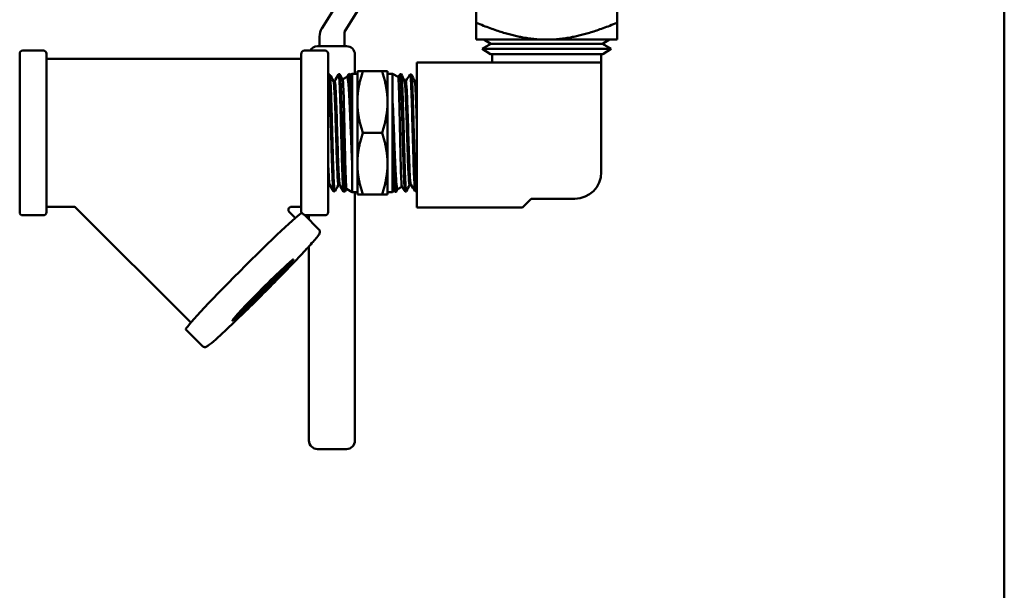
# Model space of a CAD drawing. Header units: inches. Extents: x 1 to 203, y 4 to 128.
# Tile 123 of 137: x 120.33 to 127.33, y 79.65 to 83.71. Entities that reach past the tile are written whole.
import ezdxf

# ---------------------------------------------------------------- set-up
doc = ezdxf.new("R2010")
doc.units = ezdxf.units.IN
doc.header["$LTSCALE"] = 6
doc.header["$MEASUREMENT"] = 0
doc.layers.add('Visible (ANSI)', color=7, linetype='Continuous', lineweight=50)

msp = doc.modelspace()

# ---------------------------------------------------------------- linework, layer by layer
at = {"layer": 'Visible (ANSI)'}
for p, q in [((127.3252, 118.1265), (127.3252, 46.1265)), ((122.4791, 83.6443), (122.8421, 84.2269)), ((122.9736, 84.1543), (122.6407, 83.6201)), ((123.5752, 84.0939), (123.5752, 83.6835)), ((124.5752, 84.0939), (124.5752, 83.6835)), ((123.5752, 83.6835), (123.5752, 83.5639)), ((124.5752, 83.6835), (124.5752, 83.5639)), ((122.4625, 83.5176), (122.4625, 83.5862)), ((122.6392, 83.6148), (122.6392, 83.5176)), ((124.0752, 83.5639), (123.5752, 83.5639)), ((123.6793, 83.5333), (123.6299, 83.5639)), ((124.5752, 83.5639), (124.0752, 83.5639)), ((124.4712, 83.5333), (124.5206, 83.5639)), ((120.5015, 83.4869), (120.355, 83.4869)), ((122.5015, 83.4869), (122.355, 83.4869)), ((122.4475, 83.5176), (122.6542, 83.5176)), ((123.6793, 83.5333), (123.6164, 83.4995)), ((123.6164, 83.4995), (124.5341, 83.4995)), ((123.6771, 83.4619), (123.6164, 83.4995)), ((123.6793, 83.5333), (124.4712, 83.5333)), ((124.4712, 83.5333), (124.5341, 83.4995)), ((124.4734, 83.4619), (124.5341, 83.4995)), ((120.3332, 82.3386), (120.3332, 83.4651)), ((120.5232, 83.4651), (120.5232, 82.3386)), ((122.3332, 83.4269), (120.5232, 83.4269)), ((122.3332, 82.3386), (122.3332, 83.4651)), ((122.5232, 83.4651), (122.5232, 82.3386)), ((122.7142, 83.4576), (122.7142, 83.3219)), ((123.6771, 83.4619), (124.4734, 83.4619)), ((123.6882, 83.4619), (123.6882, 83.4019)), ((124.4622, 83.4619), (124.4622, 83.4019)), ((123.1532, 83.4019), (123.1532, 82.3719)), ((124.4632, 83.4019), (123.1532, 83.4019)), ((124.4632, 82.6219), (124.4632, 83.4019)), ((122.5269, 83.3155), (122.5346, 83.3158)), ((122.5983, 83.3178), (122.6061, 83.318)), ((122.6269, 83.2824), (122.6586, 83.3007)), ((122.6582, 83.3004), (122.6692, 83.3195)), ((122.6698, 83.32), (122.6775, 83.3202)), ((122.6781, 83.3196), (122.6817, 83.3135)), ((122.6815, 83.3139), (122.6954, 83.3219)), ((122.6954, 83.3219), (122.6954, 82.4819)), ((122.6954, 83.3219), (122.7311, 83.3219)), ((122.7702, 83.3394), (122.7311, 83.3394)), ((122.7311, 83.3394), (122.7311, 83.1206)), ((122.7702, 83.3394), (122.9063, 83.3394)), ((122.9063, 83.3394), (122.9454, 83.3394)), ((122.9454, 83.1206), (122.9454, 83.3394)), ((122.9811, 83.3219), (122.9454, 83.3219)), ((122.9811, 82.4819), (122.9811, 83.3219)), ((123.021, 83.2989), (122.9811, 83.3219)), ((123.0208, 83.299), (123.0342, 83.3187)), ((123.0426, 83.3189), (123.0347, 83.3191)), ((123.114, 83.3166), (123.1061, 83.3169)), ((122.5618, 83.2693), (122.5704, 83.2693)), ((123.0696, 83.2708), (123.065, 83.2735)), ((123.0696, 83.2708), (123.0748, 83.2708)), ((123.1377, 83.2685), (123.1463, 83.2685)), ((122.7311, 83.1206), (122.7311, 82.6831)), ((122.9454, 82.6831), (122.9454, 83.1206)), ((122.9831, 83.1099), (122.9831, 82.8273)), ((122.6933, 82.6999), (122.6933, 82.9751)), ((122.7702, 82.9019), (122.9063, 82.9019)), ((122.7311, 82.6831), (122.7311, 82.4644)), ((122.9454, 82.4644), (122.9454, 82.6831)), ((122.5257, 82.5356), (122.5344, 82.5356)), ((122.5972, 82.5333), (122.6058, 82.5333)), ((122.6542, 82.5057), (122.6423, 82.4851)), ((122.654, 82.5058), (122.6954, 82.4819)), ((123.047, 82.5199), (123.0157, 82.5018)), ((123.1016, 82.5341), (123.1103, 82.5341)), ((122.5626, 82.4871), (122.5704, 82.4869)), ((122.634, 82.4849), (122.6418, 82.4847)), ((122.6954, 82.4819), (122.7311, 82.4819)), ((122.7142, 82.4819), (122.7142, 81.0394)), ((122.7702, 82.4644), (122.7311, 82.4644)), ((122.7702, 82.4644), (122.9063, 82.4644)), ((122.9063, 82.4644), (122.9454, 82.4644)), ((122.9811, 82.4819), (122.9454, 82.4819)), ((122.9946, 82.4897), (122.9811, 82.4819)), ((122.9983, 82.4842), (122.9944, 82.4899)), ((123.0069, 82.4838), (122.999, 82.4836)), ((123.0161, 82.5021), (123.0076, 82.4845)), ((123.0783, 82.486), (123.0704, 82.4858)), ((123.1498, 82.4883), (123.1418, 82.488)), ((120.7171, 82.3769), (120.5232, 82.3769)), ((121.5486, 81.5553), (120.7323, 82.3706)), ((122.3332, 82.3769), (122.2615, 82.3769)), ((123.1532, 82.3719), (123.9032, 82.3719)), ((123.9032, 82.3719), (123.9657, 82.4344)), ((123.9657, 82.4344), (124.2757, 82.4344)), ((120.5015, 82.3169), (120.355, 82.3169)), ((122.2906, 82.2982), (122.247, 82.3418)), ((122.4585, 82.2154), (122.3547, 82.319)), ((122.5015, 82.3169), (122.3568, 82.3169)), ((122.3875, 82.2863), (122.3875, 82.3169)), ((122.3875, 81.0394), (122.3875, 82.0965)), ((121.6317, 81.3875), (121.5127, 81.5063)), ((122.3875, 81.0394), (122.3875, 80.7169)), ((122.7142, 80.7169), (122.7142, 81.0394)), ((122.4475, 80.6569), (122.6542, 80.6569))]:
    msp.add_line(p, q, dxfattribs=at)
for centre, radius, start, end in [((122.5725, 83.5862), 0.11, 148.07111, 180), ((122.6492, 83.6148), 0.01, 148.07111, 180), ((120.355, 83.4651), 0.0217, 90, 180), ((120.5015, 83.4651), 0.0217, 0, 90), ((122.355, 83.4651), 0.0217, 90, 180), ((122.4475, 83.4576), 0.06, 90, 150.8236), ((122.5015, 83.4651), 0.0217, 0, 90), ((122.6542, 83.4576), 0.06, 0, 90), ((124.2757, 82.6219), 0.1875, 270, 0), ((120.355, 82.3386), 0.0217, 180, 270), ((120.5015, 82.3386), 0.0217, 270, 0), ((122.355, 82.3386), 0.0217, 180, 196.203), ((122.5015, 82.3386), 0.0217, 270, 0), ((122.4475, 80.7169), 0.06, 180, 270), ((122.6542, 80.7169), 0.06, 270, 0)]:
    msp.add_arc(centre, radius, start, end, dxfattribs=at)
for centre, major_axis, ratio, start_param, end_param in [((122.9832, 82.9085), (0.0085, -0.4192), 0.004274, 4.90723, 4.91735), ((120.9432, 82.9019), (0.2109, 0.5313), 0.01703, 3.134195, 3.134253), ((121.9261, 81.9203), (-0.4134, -0.4139), 0.035511, 3.21918, 6.283185), ((122.0511, 81.7955), (0.2326, 0.2329), 0.035511, 3.820618, 5.60416)]:
    msp.add_ellipse(centre, major_axis=major_axis, ratio=ratio, start_param=start_param, end_param=end_param, dxfattribs=at)
msp.add_ellipse((122.0605, 81.7861), major_axis=(0.2163, 0.2166), ratio=0.035511, dxfattribs=at)
for points, weights in [([(124.0752, 83.5639), (123.8681, 83.5639), (123.5752, 83.6835)], [1.98617790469, 1.98617790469, 1.64540365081]), ([(124.5752, 83.6835), (124.2823, 83.5639), (124.0752, 83.5639)], [1.64540365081, 1.98617790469, 1.98617790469]), ([(122.7702, 83.3394), (122.7311, 83.2222), (122.7311, 83.1206)], [1.39426173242, 1.50210825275, 1.50210825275]), ([(122.9454, 83.1206), (122.9454, 83.2222), (122.9063, 83.3394)], [1.50210825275, 1.50210825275, 1.39426173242]), ([(122.7311, 83.1206), (122.7311, 83.0191), (122.7702, 82.9019)], [1.50210825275, 1.50210825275, 1.39426173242]), ([(122.9063, 82.9019), (122.9454, 83.0191), (122.9454, 83.1206)], [1.39426173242, 1.50210825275, 1.50210825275]), ([(122.7702, 82.9019), (122.7311, 82.7847), (122.7311, 82.6831)], [1.39426173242, 1.50210825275, 1.50210825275]), ([(122.9454, 82.6831), (122.9454, 82.7847), (122.9063, 82.9019)], [1.50210825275, 1.50210825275, 1.39426173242]), ([(122.7311, 82.6831), (122.7311, 82.5816), (122.7702, 82.4644)], [1.50210825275, 1.50210825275, 1.39426173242]), ([(122.9063, 82.4644), (122.9454, 82.5816), (122.9454, 82.6831)], [1.39426173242, 1.50210825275, 1.50210825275])]:
    msp.add_rational_spline(points, weights, degree=2, dxfattribs=at)
for points in [[(122.5232, 83.3097), (122.5243, 83.3115), (122.5253, 83.3133), (122.5264, 83.315)], [(122.5353, 83.3152), (122.5442, 83.2997), (122.5532, 83.2843), (122.5621, 83.2688)], [(122.5701, 83.2693), (122.5793, 83.2853), (122.5886, 83.3013), (122.5978, 83.3173)], [(122.6067, 83.3175), (122.6135, 83.3056), (122.6203, 83.2938), (122.6272, 83.282)], [(123.0342, 83.3187), (123.0351, 83.3201), (123.0361, 83.3173), (123.037, 83.3104)], [(123.037, 83.3104), (123.0389, 83.2961), (123.0408, 83.2643), (123.0427, 83.2187)], [(123.0432, 83.3182), (123.0506, 83.303), (123.058, 83.2877), (123.0654, 83.2725)], [(123.0746, 83.2708), (123.0849, 83.2861), (123.0953, 83.3013), (123.1056, 83.3166)], [(123.1056, 83.3166), (123.1057, 83.3166), (123.1057, 83.3166), (123.1057, 83.3166)], [(123.1057, 83.3166), (123.1076, 83.319), (123.1095, 83.3035), (123.1114, 83.2721)], [(123.1147, 83.316), (123.1225, 83.2999), (123.1303, 83.2838), (123.1381, 83.2678)], [(123.146, 83.2685), (123.1484, 83.2721), (123.1508, 83.2756), (123.1532, 83.2792)], [(123.0427, 83.2187), (123.0446, 83.1731), (123.0465, 83.114), (123.0484, 83.0485)], [(123.0654, 83.2725), (123.0669, 83.2695), (123.0683, 83.2617), (123.0698, 83.2491)], [(123.1114, 83.2721), (123.1133, 83.2406), (123.1152, 83.1932), (123.1171, 83.1356)], [(123.1171, 83.1356), (123.1191, 83.0781), (123.121, 83.0106), (123.1229, 82.9413)], [(123.0484, 83.0485), (123.0504, 82.9829), (123.0523, 82.9112), (123.0542, 82.842)], [(123.1229, 82.9413), (123.1248, 82.872), (123.1267, 82.8012), (123.1286, 82.7374)], [(122.9832, 82.8231), (122.984, 82.7964), (122.9847, 82.7703), (122.9855, 82.7451)], [(123.0542, 82.842), (123.0561, 82.7728), (123.058, 82.7063), (123.0599, 82.6506)], [(122.9855, 82.7451), (122.9874, 82.6799), (122.9893, 82.6216), (122.9912, 82.5773)], [(123.1286, 82.7374), (123.1305, 82.6735), (123.1324, 82.6169), (123.1343, 82.5744)], [(123.0599, 82.6506), (123.0618, 82.5948), (123.0637, 82.5501), (123.0656, 82.5217)], [(122.9912, 82.5773), (122.9931, 82.533), (122.995, 82.5027), (122.9969, 82.4902)], [(122.5257, 82.5356), (122.5249, 82.5356), (122.5241, 82.5385), (122.5232, 82.5444)], [(122.5261, 82.5356), (122.5251, 82.534), (122.5242, 82.5323), (122.5232, 82.5307)], [(122.562, 82.4878), (122.5527, 82.5039), (122.5434, 82.52), (122.5341, 82.5361)], [(122.5975, 82.5333), (122.5886, 82.518), (122.5798, 82.5027), (122.5709, 82.4874)], [(122.6335, 82.4854), (122.6242, 82.5015), (122.6149, 82.5177), (122.6055, 82.5338)], [(123.0698, 82.4864), (123.0621, 82.4977), (123.0545, 82.5089), (123.0468, 82.5202)], [(123.0656, 82.5217), (123.0672, 82.498), (123.0688, 82.4858), (123.0704, 82.4858)], [(123.102, 82.5341), (123.0943, 82.5183), (123.0866, 82.5025), (123.0789, 82.4867)], [(123.1412, 82.4886), (123.1308, 82.5039), (123.1204, 82.5192), (123.11, 82.5345)], [(123.1343, 82.5744), (123.1362, 82.5319), (123.1381, 82.5036), (123.14, 82.4929)], [(122.9969, 82.4902), (122.9976, 82.4858), (122.9983, 82.4836), (122.999, 82.4836)], [(123.14, 82.4929), (123.1406, 82.4896), (123.1412, 82.488), (123.1418, 82.4881)], [(123.1532, 82.4947), (123.1523, 82.4928), (123.1514, 82.4909), (123.1504, 82.4889)]]:
    msp.add_open_spline(points, degree=3, dxfattribs=at)
for points, knots in [([(122.5264, 83.315), (122.5265, 83.3153), (122.5266, 83.3154), (122.5267, 83.3155), (122.5274, 83.3158), (122.528, 83.3142), (122.5287, 83.3106), (122.529, 83.3089), (122.5293, 83.3066), (122.5296, 83.3038), (122.53, 83.3011), (122.5303, 83.2978), (122.5306, 83.294), (122.5312, 83.2866), (122.5319, 83.2773), (122.5325, 83.2663), (122.5328, 83.2608), (122.5332, 83.2548), (122.5335, 83.2484), (122.5338, 83.2421), (122.5341, 83.2352), (122.5345, 83.228), (122.5351, 83.2135), (122.5357, 83.1977), (122.5364, 83.1805), (122.5367, 83.1719), (122.537, 83.1629), (122.5373, 83.1536), (122.5376, 83.1444), (122.538, 83.1347), (122.5383, 83.1248), (122.539, 83.105), (122.5396, 83.0844), (122.5402, 83.0629), (122.5406, 83.0522), (122.5409, 83.0413), (122.5412, 83.0302), (122.5415, 83.0191), (122.5418, 83.0077), (122.5421, 82.9962), (122.5428, 82.9734), (122.5434, 82.9503), (122.5441, 82.9271), (122.5444, 82.9155), (122.5447, 82.9038), (122.545, 82.8921), (122.5454, 82.8804), (122.5457, 82.8686), (122.546, 82.8569), (122.5467, 82.8336), (122.5473, 82.8107), (122.5479, 82.7884), (122.5482, 82.7772), (122.5485, 82.7661), (122.5489, 82.7551), (122.5492, 82.7442), (122.5495, 82.7333), (122.5498, 82.7227), (122.5505, 82.7015), (122.5512, 82.6815), (122.5518, 82.6624), (122.5521, 82.6529), (122.5524, 82.6437), (122.5527, 82.6348), (122.553, 82.6258), (122.5534, 82.6171), (122.5537, 82.6088), (122.5543, 82.5922), (122.555, 82.5771), (122.5556, 82.5637), (122.5559, 82.5569), (122.5563, 82.5506), (122.5566, 82.5446), (122.5569, 82.5387), (122.5572, 82.5331), (122.5576, 82.528), (122.5582, 82.5179), (122.5588, 82.5096), (122.5594, 82.5032), (122.5598, 82.5), (122.5601, 82.4972), (122.5604, 82.495), (122.5607, 82.4927), (122.5611, 82.4909), (122.5614, 82.4896), (122.5618, 82.488), (122.5622, 82.4871), (122.5626, 82.4871)], [0.65939558, 0.65939558, 0.65939558, 0.65939558, 0.66015625, 0.66015625, 0.66015625, 0.6640625, 0.6640625, 0.6640625, 0.66601563, 0.66601563, 0.66601563, 0.66796875, 0.66796875, 0.66796875, 0.671875, 0.671875, 0.671875, 0.67382813, 0.67382813, 0.67382813, 0.67578125, 0.67578125, 0.67578125, 0.6796875, 0.6796875, 0.6796875, 0.68164063, 0.68164063, 0.68164063, 0.68359375, 0.68359375, 0.68359375, 0.6875, 0.6875, 0.6875, 0.68945313, 0.68945313, 0.68945313, 0.69140625, 0.69140625, 0.69140625, 0.6953125, 0.6953125, 0.6953125, 0.69726563, 0.69726563, 0.69726563, 0.69921875, 0.69921875, 0.69921875, 0.703125, 0.703125, 0.703125, 0.70507813, 0.70507813, 0.70507813, 0.70703125, 0.70703125, 0.70703125, 0.7109375, 0.7109375, 0.7109375, 0.71289063, 0.71289063, 0.71289063, 0.71484375, 0.71484375, 0.71484375, 0.71875, 0.71875, 0.71875, 0.72070313, 0.72070313, 0.72070313, 0.72265625, 0.72265625, 0.72265625, 0.7265625, 0.7265625, 0.7265625, 0.72851563, 0.72851563, 0.72851563, 0.73046875, 0.73046875, 0.73046875, 0.73298524, 0.73298524, 0.73298524, 0.73298524]), ([(122.5709, 82.4874), (122.5703, 82.4863), (122.5697, 82.487), (122.5691, 82.4895), (122.5688, 82.4908), (122.5684, 82.4926), (122.5681, 82.4949), (122.5678, 82.4972), (122.5675, 82.5), (122.5672, 82.5033), (122.5665, 82.5098), (122.5659, 82.5182), (122.5653, 82.5283), (122.565, 82.5334), (122.5646, 82.5389), (122.5643, 82.5449), (122.564, 82.5509), (122.5636, 82.5573), (122.5633, 82.5641), (122.5627, 82.5778), (122.562, 82.5929), (122.5614, 82.6094), (122.5611, 82.6176), (122.5608, 82.6263), (122.5605, 82.6352), (122.5601, 82.6442), (122.5598, 82.6536), (122.5595, 82.6632), (122.5589, 82.6824), (122.5582, 82.7025), (122.5576, 82.7235), (122.5572, 82.7341), (122.5569, 82.7448), (122.5566, 82.7558), (122.5563, 82.7667), (122.5559, 82.778), (122.5556, 82.7893), (122.555, 82.8118), (122.5544, 82.8347), (122.5537, 82.8579), (122.5534, 82.8694), (122.5531, 82.8811), (122.5528, 82.8928), (122.5524, 82.9045), (122.5521, 82.9163), (122.5518, 82.928), (122.5511, 82.9515), (122.5505, 82.9745), (122.5499, 82.9971), (122.5495, 83.0085), (122.5492, 83.0197), (122.5489, 83.0308), (122.5486, 83.042), (122.5483, 83.053), (122.548, 83.0638), (122.5473, 83.0854), (122.5467, 83.106), (122.546, 83.1256), (122.5457, 83.1353), (122.5454, 83.1449), (122.545, 83.1542), (122.5447, 83.1635), (122.5444, 83.1725), (122.5441, 83.1812), (122.5434, 83.1985), (122.5428, 83.2143), (122.5422, 83.2286), (122.5419, 83.2357), (122.5415, 83.2425), (122.5412, 83.2489), (122.5409, 83.2553), (122.5406, 83.2613), (122.5402, 83.2668), (122.5396, 83.2779), (122.5389, 83.2871), (122.5383, 83.2945), (122.538, 83.2981), (122.5377, 83.3014), (122.5374, 83.3041), (122.5371, 83.3069), (122.5367, 83.3092), (122.5364, 83.311), (122.5358, 83.3142), (122.5352, 83.3158), (122.5346, 83.3158)], [0.25019796, 0.25019796, 0.25019796, 0.25019796, 0.25390625, 0.25390625, 0.25390625, 0.25585937, 0.25585937, 0.25585937, 0.2578125, 0.2578125, 0.2578125, 0.26171875, 0.26171875, 0.26171875, 0.26367187, 0.26367187, 0.26367187, 0.265625, 0.265625, 0.265625, 0.26953125, 0.26953125, 0.26953125, 0.27148437, 0.27148437, 0.27148437, 0.2734375, 0.2734375, 0.2734375, 0.27734375, 0.27734375, 0.27734375, 0.27929687, 0.27929687, 0.27929687, 0.28125, 0.28125, 0.28125, 0.28515625, 0.28515625, 0.28515625, 0.28710937, 0.28710937, 0.28710937, 0.2890625, 0.2890625, 0.2890625, 0.29296875, 0.29296875, 0.29296875, 0.29492187, 0.29492187, 0.29492187, 0.296875, 0.296875, 0.296875, 0.30078125, 0.30078125, 0.30078125, 0.30273437, 0.30273437, 0.30273437, 0.3046875, 0.3046875, 0.3046875, 0.30859375, 0.30859375, 0.30859375, 0.31054687, 0.31054687, 0.31054687, 0.3125, 0.3125, 0.3125, 0.31640625, 0.31640625, 0.31640625, 0.31835937, 0.31835937, 0.31835937, 0.3203125, 0.3203125, 0.3203125, 0.3238594, 0.3238594, 0.3238594, 0.3238594]), ([(122.5978, 83.3173), (122.5978, 83.3173), (122.5979, 83.3173), (122.5979, 83.3174), (122.5982, 83.3179), (122.5985, 83.3179), (122.5988, 83.3174), (122.5991, 83.317), (122.5994, 83.316), (122.5997, 83.3145), (122.6004, 83.3116), (122.601, 83.3067), (122.6017, 83.3), (122.602, 83.2966), (122.6023, 83.2928), (122.6027, 83.2885), (122.603, 83.2842), (122.6033, 83.2794), (122.6036, 83.2741), (122.6042, 83.2637), (122.6049, 83.2515), (122.6055, 83.2378), (122.6058, 83.231), (122.6061, 83.2237), (122.6065, 83.216), (122.6068, 83.2084), (122.6071, 83.2002), (122.6074, 83.1918), (122.6081, 83.175), (122.6087, 83.157), (122.6094, 83.1378), (122.6097, 83.1283), (122.61, 83.1184), (122.6103, 83.1082), (122.6106, 83.0981), (122.6109, 83.0875), (122.6112, 83.0769), (122.6119, 83.0556), (122.6125, 83.0337), (122.6132, 83.0113), (122.6135, 83.0001), (122.6138, 82.9887), (122.6141, 82.9772), (122.6145, 82.9657), (122.6148, 82.954), (122.6151, 82.9423), (122.6157, 82.9189), (122.6163, 82.8956), (122.617, 82.8724), (122.6173, 82.8608), (122.6176, 82.8492), (122.6179, 82.8376), (122.6183, 82.8261), (122.6186, 82.8145), (122.6189, 82.8031), (122.6196, 82.7803), (122.6202, 82.7582), (122.6208, 82.7368), (122.6212, 82.7261), (122.6215, 82.7156), (122.6218, 82.7053), (122.6221, 82.6949), (122.6224, 82.6848), (122.6227, 82.6749), (122.6234, 82.6552), (122.624, 82.6368), (122.6247, 82.6197), (122.625, 82.6111), (122.6253, 82.6029), (122.6256, 82.5949), (122.6259, 82.587), (122.6263, 82.5794), (122.6266, 82.5722), (122.6272, 82.5578), (122.6278, 82.5452), (122.6285, 82.5342), (122.6288, 82.5287), (122.6291, 82.5236), (122.6294, 82.519), (122.6297, 82.5144), (122.6301, 82.5101), (122.6304, 82.5064), (122.6311, 82.499), (122.6317, 82.4935), (122.6323, 82.4899), (122.6326, 82.4881), (122.6329, 82.4868), (122.6333, 82.486), (122.6335, 82.4853), (122.6338, 82.4849), (122.634, 82.4849)], [0.80462108, 0.80462108, 0.80462108, 0.80462108, 0.8046875, 0.8046875, 0.8046875, 0.80664063, 0.80664063, 0.80664063, 0.80859375, 0.80859375, 0.80859375, 0.8125, 0.8125, 0.8125, 0.81445313, 0.81445313, 0.81445313, 0.81640625, 0.81640625, 0.81640625, 0.8203125, 0.8203125, 0.8203125, 0.82226563, 0.82226563, 0.82226563, 0.82421875, 0.82421875, 0.82421875, 0.828125, 0.828125, 0.828125, 0.83007813, 0.83007813, 0.83007813, 0.83203125, 0.83203125, 0.83203125, 0.8359375, 0.8359375, 0.8359375, 0.83789063, 0.83789063, 0.83789063, 0.83984375, 0.83984375, 0.83984375, 0.84375, 0.84375, 0.84375, 0.84570313, 0.84570313, 0.84570313, 0.84765625, 0.84765625, 0.84765625, 0.8515625, 0.8515625, 0.8515625, 0.85351563, 0.85351563, 0.85351563, 0.85546875, 0.85546875, 0.85546875, 0.859375, 0.859375, 0.859375, 0.86132813, 0.86132813, 0.86132813, 0.86328125, 0.86328125, 0.86328125, 0.8671875, 0.8671875, 0.8671875, 0.86914063, 0.86914063, 0.86914063, 0.87109375, 0.87109375, 0.87109375, 0.875, 0.875, 0.875, 0.87695313, 0.87695313, 0.87695313, 0.87856922, 0.87856922, 0.87856922, 0.87856922]), ([(122.6423, 82.4851), (122.6422, 82.4849), (122.642, 82.4847), (122.6419, 82.4847), (122.6415, 82.4846), (122.6412, 82.485), (122.6409, 82.4859), (122.6406, 82.4868), (122.6403, 82.4882), (122.64, 82.4901), (122.6394, 82.4939), (122.6387, 82.4996), (122.6381, 82.5071), (122.6377, 82.5109), (122.6374, 82.5151), (122.6371, 82.5198), (122.6368, 82.5245), (122.6364, 82.5297), (122.6361, 82.5353), (122.6355, 82.5465), (122.6349, 82.5593), (122.6343, 82.5737), (122.6339, 82.5809), (122.6336, 82.5884), (122.6333, 82.5964), (122.633, 82.6044), (122.6326, 82.6128), (122.6323, 82.6215), (122.6317, 82.6389), (122.631, 82.6574), (122.6304, 82.677), (122.6301, 82.6868), (122.6298, 82.6969), (122.6295, 82.7073), (122.6291, 82.7176), (122.6288, 82.7283), (122.6285, 82.7391), (122.6279, 82.7607), (122.6272, 82.7828), (122.6266, 82.8055), (122.6263, 82.8168), (122.6259, 82.8283), (122.6256, 82.8399), (122.6253, 82.8515), (122.625, 82.8632), (122.6247, 82.8749), (122.624, 82.8983), (122.6234, 82.9216), (122.6228, 82.9448), (122.6225, 82.9563), (122.6221, 82.9679), (122.6218, 82.9794), (122.6215, 82.9909), (122.6212, 83.0024), (122.6208, 83.0137), (122.6202, 83.0363), (122.6195, 83.0581), (122.6189, 83.0792), (122.6186, 83.0897), (122.6183, 83.1), (122.618, 83.1102), (122.6177, 83.1203), (122.6174, 83.1303), (122.617, 83.1399), (122.6164, 83.1592), (122.6158, 83.1771), (122.6151, 83.1937), (122.6148, 83.202), (122.6145, 83.2099), (122.6141, 83.2176), (122.6138, 83.2252), (122.6135, 83.2325), (122.6132, 83.2394), (122.6125, 83.2531), (122.6119, 83.2651), (122.6113, 83.2753), (122.611, 83.2805), (122.6107, 83.2852), (122.6103, 83.2894), (122.61, 83.2937), (122.6097, 83.2975), (122.6094, 83.3009), (122.6087, 83.3075), (122.6081, 83.3122), (122.6074, 83.315), (122.6071, 83.3164), (122.6068, 83.3173), (122.6065, 83.3177), (122.6064, 83.3179), (122.6062, 83.318), (122.6061, 83.318)], [0.10452719, 0.10452719, 0.10452719, 0.10452719, 0.10546875, 0.10546875, 0.10546875, 0.10742187, 0.10742187, 0.10742187, 0.109375, 0.109375, 0.109375, 0.11328125, 0.11328125, 0.11328125, 0.11523437, 0.11523437, 0.11523437, 0.1171875, 0.1171875, 0.1171875, 0.12109375, 0.12109375, 0.12109375, 0.12304687, 0.12304687, 0.12304687, 0.125, 0.125, 0.125, 0.12890625, 0.12890625, 0.12890625, 0.13085937, 0.13085937, 0.13085937, 0.1328125, 0.1328125, 0.1328125, 0.13671875, 0.13671875, 0.13671875, 0.13867187, 0.13867187, 0.13867187, 0.140625, 0.140625, 0.140625, 0.14453125, 0.14453125, 0.14453125, 0.14648437, 0.14648437, 0.14648437, 0.1484375, 0.1484375, 0.1484375, 0.15234375, 0.15234375, 0.15234375, 0.15429687, 0.15429687, 0.15429687, 0.15625, 0.15625, 0.15625, 0.16015625, 0.16015625, 0.16015625, 0.16210937, 0.16210937, 0.16210937, 0.1640625, 0.1640625, 0.1640625, 0.16796875, 0.16796875, 0.16796875, 0.16992187, 0.16992187, 0.16992187, 0.171875, 0.171875, 0.171875, 0.17578125, 0.17578125, 0.17578125, 0.17773437, 0.17773437, 0.17773437, 0.17857817, 0.17857817, 0.17857817, 0.17857817]), ([(122.654, 82.5058), (122.6531, 82.5063), (122.6523, 82.5123), (122.6509, 82.5313), (122.6504, 82.541), (122.6493, 82.5645), (122.6487, 82.5783), (122.6471, 82.6267), (122.6459, 82.6672), (122.6442, 82.7349), (122.6436, 82.7578), (122.6425, 82.8057), (122.6419, 82.8306), (122.6403, 82.905), (122.6392, 82.9549), (122.6375, 83.0258), (122.637, 83.0483), (122.6359, 83.0916), (122.6354, 83.1122), (122.6337, 83.172), (122.6325, 83.206), (122.6302, 83.2567), (122.6291, 83.2729), (122.6277, 83.2807), (122.6274, 83.2816), (122.6272, 83.282)], [-5.293884, -5.293884, -5.293884, -5.293884, -5.000891, -5.000891, -4.81128, -4.81128, -4.62262, -4.62262, -4.226182, -4.226182, -4.036914, -4.036914, -3.844166, -3.844166, -3.466651, -3.466651, -3.283653, -3.283653, -3.099302, -3.099302, -2.712372, -2.712372, -2.325943, -2.325943, -2.241563, -2.241563, -2.241563, -2.241563]), ([(122.6586, 83.3007), (122.6594, 83.3011), (122.6603, 83.3002), (122.6635, 83.2909), (122.6656, 83.2726), (122.67, 83.2207), (122.6721, 83.1848), (122.6754, 83.1214), (122.6765, 83.0993), (122.68, 83.0238), (122.6821, 82.97), (122.6858, 82.8816), (122.6873, 82.8439), (122.6896, 82.7874), (122.6903, 82.7682), (122.6919, 82.7325), (122.6926, 82.7159), (122.6933, 82.6999)], [-1.942192, -1.942192, -1.942192, -1.942192, -1.826783, -1.826783, -1.493902, -1.493902, -1.136661, -1.136661, -0.964204, -0.964204, -0.577167, -0.577167, -0.289787, -0.289787, -0.138021, -0.138021, -0.000001, -0.000001, -0.000001, -0.000001]), ([(122.6692, 83.3195), (122.6696, 83.3202), (122.6701, 83.3201), (122.6705, 83.3192), (122.6708, 83.3184), (122.6711, 83.3172), (122.6715, 83.3155), (122.6718, 83.3137), (122.6721, 83.3115), (122.6724, 83.3089), (122.673, 83.3035), (122.6736, 83.2963), (122.6743, 83.2873), (122.6749, 83.2782), (122.6756, 83.2672), (122.6762, 83.2547), (122.6769, 83.2422), (122.6775, 83.2281), (122.6781, 83.2125), (122.6788, 83.1968), (122.6794, 83.1795), (122.68, 83.1612), (122.6806, 83.1429), (122.6813, 83.1235), (122.6819, 83.1031), (122.6826, 83.0826), (122.6832, 83.0609), (122.6838, 83.0388), (122.6845, 83.0168), (122.6851, 82.9943), (122.6857, 82.9713), (122.6863, 82.9482), (122.687, 82.9245), (122.6876, 82.9012), (122.6883, 82.8779), (122.6889, 82.8547), (122.6896, 82.8317), (122.6902, 82.8087), (122.6908, 82.7857), (122.6914, 82.7636), (122.6921, 82.7416), (122.6927, 82.7204), (122.6933, 82.6999)], [0.95054156, 0.95054156, 0.95054156, 0.95054156, 0.953125, 0.953125, 0.953125, 0.95507812, 0.95507812, 0.95507812, 0.95703125, 0.95703125, 0.95703125, 0.9609375, 0.9609375, 0.9609375, 0.96484375, 0.96484375, 0.96484375, 0.96875, 0.96875, 0.96875, 0.97265625, 0.97265625, 0.97265625, 0.9765625, 0.9765625, 0.9765625, 0.98046875, 0.98046875, 0.98046875, 0.984375, 0.984375, 0.984375, 0.98828125, 0.98828125, 0.98828125, 0.9921875, 0.9921875, 0.9921875, 0.99609375, 0.99609375, 0.99609375, 1, 1, 1, 1]), ([(122.6933, 82.9751), (122.6927, 82.9984), (122.6921, 83.0209), (122.6915, 83.0428), (122.6909, 83.0647), (122.6902, 83.086), (122.6896, 83.1065), (122.6889, 83.1271), (122.6883, 83.1464), (122.6876, 83.1645), (122.687, 83.1826), (122.6864, 83.1995), (122.6858, 83.2151), (122.6851, 83.2307), (122.6845, 83.2447), (122.6838, 83.257), (122.6832, 83.2693), (122.6826, 83.2799), (122.6819, 83.2889), (122.6813, 83.2978), (122.6807, 83.3049), (122.6801, 83.31), (122.6794, 83.3151), (122.6788, 83.3183), (122.6781, 83.3196), (122.6779, 83.32), (122.6777, 83.3202), (122.6775, 83.3202)], [0, 0, 0, 0, 0.00390625, 0.00390625, 0.00390625, 0.0078125, 0.0078125, 0.0078125, 0.01171875, 0.01171875, 0.01171875, 0.015625, 0.015625, 0.015625, 0.01953125, 0.01953125, 0.01953125, 0.0234375, 0.0234375, 0.0234375, 0.02734375, 0.02734375, 0.02734375, 0.03125, 0.03125, 0.03125, 0.03252971, 0.03252971, 0.03252971, 0.03252971]), ([(122.6933, 82.9751), (122.6927, 83.0063), (122.6921, 83.0367), (122.6907, 83.0973), (122.6899, 83.127), (122.6882, 83.1935), (122.6872, 83.2271), (122.685, 83.2805), (122.6839, 83.2992), (122.6825, 83.311), (122.6821, 83.3128), (122.6817, 83.3135)], [-10.007775, -10.007775, -10.007775, -10.007775, -9.764638, -9.764638, -9.500315, -9.500315, -9.11828, -9.11828, -8.715591, -8.715591, -8.57897, -8.57897, -8.57897, -8.57897]), ([(123.0468, 82.5202), (123.0465, 82.5206), (123.0462, 82.5218), (123.0448, 82.5306), (123.0437, 82.5475), (123.0415, 82.5995), (123.0404, 82.634), (123.0388, 82.6946), (123.0383, 82.7155), (123.0372, 82.7593), (123.0367, 82.7821), (123.0351, 82.8532), (123.0341, 82.9029), (123.0325, 82.9773), (123.0319, 83.0024), (123.0308, 83.0504), (123.0303, 83.0732), (123.0287, 83.1405), (123.0275, 83.1808), (123.0259, 83.2287), (123.0254, 83.2422), (123.0238, 83.2781), (123.0227, 83.293), (123.0214, 83.2983), (123.0212, 83.2988), (123.021, 83.2989)], [-7.861244, -7.861244, -7.861244, -7.861244, -7.755474, -7.755474, -7.359898, -7.359898, -6.963971, -6.963971, -6.775296, -6.775296, -6.587314, -6.587314, -6.20431, -6.20431, -6.005377, -6.005377, -5.812702, -5.812702, -5.40714, -5.40714, -5.21525, -5.21525, -4.80648, -4.80648, -4.732431, -4.732431, -4.732431, -4.732431]), ([(123.0789, 82.4867), (123.0784, 82.4854), (123.0778, 82.486), (123.0772, 82.4883), (123.0768, 82.4895), (123.0765, 82.4912), (123.0762, 82.4934), (123.0759, 82.4956), (123.0755, 82.4983), (123.0752, 82.5015), (123.0746, 82.5078), (123.0739, 82.516), (123.0733, 82.5261), (123.073, 82.5311), (123.0726, 82.5367), (123.0723, 82.5426), (123.072, 82.5485), (123.0717, 82.5548), (123.0714, 82.5615), (123.0708, 82.575), (123.0701, 82.59), (123.0694, 82.6066), (123.0691, 82.6149), (123.0688, 82.6236), (123.0685, 82.6325), (123.0681, 82.6415), (123.0678, 82.6507), (123.0675, 82.6602), (123.0669, 82.6793), (123.0663, 82.6994), (123.0656, 82.7206), (123.0653, 82.7312), (123.065, 82.7421), (123.0647, 82.7531), (123.0643, 82.7641), (123.064, 82.7752), (123.0637, 82.7864), (123.063, 82.8088), (123.0624, 82.8318), (123.0617, 82.8552), (123.0614, 82.867), (123.0611, 82.8788), (123.0608, 82.8906), (123.0605, 82.9023), (123.0602, 82.914), (123.0598, 82.9257), (123.0592, 82.949), (123.0586, 82.9722), (123.0579, 82.9952), (123.0576, 83.0067), (123.0573, 83.0182), (123.0569, 83.0294), (123.0566, 83.0405), (123.0563, 83.0515), (123.056, 83.0623), (123.0553, 83.0839), (123.0547, 83.1047), (123.0541, 83.1246), (123.0538, 83.1346), (123.0534, 83.1444), (123.0531, 83.1537), (123.0528, 83.1631), (123.0525, 83.1721), (123.0521, 83.1808), (123.0515, 83.1982), (123.0508, 83.2142), (123.0502, 83.2289), (123.0499, 83.2362), (123.0496, 83.2432), (123.0493, 83.2497), (123.0489, 83.2561), (123.0486, 83.2622), (123.0483, 83.2678), (123.0477, 83.279), (123.047, 83.2885), (123.0464, 83.2962), (123.0461, 83.3), (123.0457, 83.3034), (123.0454, 83.3063), (123.0451, 83.3091), (123.0448, 83.3115), (123.0444, 83.3134), (123.0438, 83.317), (123.0432, 83.3188), (123.0426, 83.3189)], [0.80490403, 0.80490403, 0.80490403, 0.80490403, 0.80859375, 0.80859375, 0.80859375, 0.81054687, 0.81054687, 0.81054687, 0.8125, 0.8125, 0.8125, 0.81640625, 0.81640625, 0.81640625, 0.81835937, 0.81835937, 0.81835937, 0.8203125, 0.8203125, 0.8203125, 0.82421875, 0.82421875, 0.82421875, 0.82617187, 0.82617187, 0.82617187, 0.828125, 0.828125, 0.828125, 0.83203125, 0.83203125, 0.83203125, 0.83398437, 0.83398437, 0.83398437, 0.8359375, 0.8359375, 0.8359375, 0.83984375, 0.83984375, 0.83984375, 0.84179687, 0.84179687, 0.84179687, 0.84375, 0.84375, 0.84375, 0.84765625, 0.84765625, 0.84765625, 0.84960937, 0.84960937, 0.84960937, 0.8515625, 0.8515625, 0.8515625, 0.85546875, 0.85546875, 0.85546875, 0.85742187, 0.85742187, 0.85742187, 0.859375, 0.859375, 0.859375, 0.86328125, 0.86328125, 0.86328125, 0.86523437, 0.86523437, 0.86523437, 0.8671875, 0.8671875, 0.8671875, 0.87109375, 0.87109375, 0.87109375, 0.87304687, 0.87304687, 0.87304687, 0.875, 0.875, 0.875, 0.87874165, 0.87874165, 0.87874165, 0.87874165]), ([(123.1504, 82.4889), (123.1498, 82.4877), (123.1492, 82.4882), (123.1485, 82.4905), (123.1479, 82.493), (123.1473, 82.4974), (123.1466, 82.5038), (123.146, 82.5101), (123.1454, 82.5185), (123.1447, 82.5286), (123.1441, 82.5387), (123.1434, 82.5505), (123.1427, 82.5641), (123.1424, 82.5708), (123.1421, 82.5781), (123.1418, 82.5857), (123.1415, 82.5933), (123.1411, 82.6013), (123.1408, 82.6096), (123.1402, 82.6261), (123.1396, 82.644), (123.1389, 82.6632), (123.1386, 82.6728), (123.1382, 82.6827), (123.1379, 82.6929), (123.1376, 82.7031), (123.1373, 82.7135), (123.1369, 82.7241), (123.1363, 82.7452), (123.1357, 82.7671), (123.135, 82.7897), (123.1347, 82.801), (123.1344, 82.8125), (123.1341, 82.8241), (123.1338, 82.8357), (123.1334, 82.8473), (123.1331, 82.859), (123.1324, 82.8823), (123.1318, 82.9056), (123.1311, 82.9291), (123.1308, 82.9408), (123.1305, 82.9526), (123.1302, 82.9643), (123.1299, 82.976), (123.1295, 82.9875), (123.1292, 82.9989), (123.1286, 83.0216), (123.128, 83.0438), (123.1273, 83.0654), (123.127, 83.0762), (123.1266, 83.0869), (123.1263, 83.0973), (123.126, 83.1077), (123.1257, 83.1179), (123.1253, 83.1277), (123.1247, 83.1473), (123.1241, 83.1658), (123.1234, 83.1831), (123.1231, 83.1917), (123.1228, 83.2001), (123.1225, 83.2081), (123.1222, 83.216), (123.1218, 83.2236), (123.1215, 83.2307), (123.1209, 83.245), (123.1202, 83.2576), (123.1196, 83.2686), (123.1192, 83.2741), (123.1189, 83.2792), (123.1186, 83.2838), (123.1183, 83.2884), (123.118, 83.2925), (123.1176, 83.2961), (123.117, 83.3034), (123.1164, 83.3088), (123.1157, 83.3122), (123.1154, 83.3139), (123.1151, 83.3151), (123.1147, 83.3159), (123.1145, 83.3164), (123.1143, 83.3166), (123.114, 83.3166)], [0.66035138, 0.66035138, 0.66035138, 0.66035138, 0.6640625, 0.6640625, 0.6640625, 0.66796875, 0.66796875, 0.66796875, 0.671875, 0.671875, 0.671875, 0.67578125, 0.67578125, 0.67578125, 0.67773437, 0.67773437, 0.67773437, 0.6796875, 0.6796875, 0.6796875, 0.68359375, 0.68359375, 0.68359375, 0.68554687, 0.68554687, 0.68554687, 0.6875, 0.6875, 0.6875, 0.69140625, 0.69140625, 0.69140625, 0.69335937, 0.69335937, 0.69335937, 0.6953125, 0.6953125, 0.6953125, 0.69921875, 0.69921875, 0.69921875, 0.70117187, 0.70117187, 0.70117187, 0.703125, 0.703125, 0.703125, 0.70703125, 0.70703125, 0.70703125, 0.70898437, 0.70898437, 0.70898437, 0.7109375, 0.7109375, 0.7109375, 0.71484375, 0.71484375, 0.71484375, 0.71679687, 0.71679687, 0.71679687, 0.71875, 0.71875, 0.71875, 0.72265625, 0.72265625, 0.72265625, 0.72460937, 0.72460937, 0.72460937, 0.7265625, 0.7265625, 0.7265625, 0.73046875, 0.73046875, 0.73046875, 0.73242187, 0.73242187, 0.73242187, 0.73380553, 0.73380553, 0.73380553, 0.73380553]), ([(122.5972, 82.5333), (122.5954, 82.5333), (122.5936, 82.547), (122.5899, 82.6011), (122.588, 82.6432), (122.5842, 82.7454), (122.5823, 82.8054), (122.5785, 82.9284), (122.5766, 82.9913), (122.5728, 83.1047), (122.5709, 83.1549), (122.567, 83.2304), (122.5651, 83.2556), (122.5628, 83.2669), (122.5625, 83.2682), (122.5621, 83.2688)], [0.28861077, 0.28861077, 0.28861077, 0.28861077, 0.29525144, 0.29525144, 0.30237012, 0.30237012, 0.30948879, 0.30948879, 0.31660746, 0.31660746, 0.32372613, 0.32372613, 0.3308448, 0.3308448, 0.33225291, 0.33225291, 0.33225291, 0.33225291]), ([(122.6055, 82.5338), (122.6039, 82.5365), (122.6024, 82.55), (122.5989, 82.6011), (122.597, 82.6432), (122.5931, 82.7454), (122.5912, 82.8054), (122.5874, 82.9284), (122.5855, 82.9913), (122.5817, 83.1047), (122.5798, 83.1549), (122.576, 83.2304), (122.5741, 83.2556), (122.5716, 83.2679), (122.571, 83.2693), (122.5704, 83.2693)], [0.28935941, 0.28935941, 0.28935941, 0.28935941, 0.29525144, 0.29525144, 0.30237012, 0.30237012, 0.30948879, 0.30948879, 0.31660746, 0.31660746, 0.32372613, 0.32372613, 0.3308448, 0.3308448, 0.33301134, 0.33301134, 0.33301134, 0.33301134]), ([(123.0698, 83.2491), (123.0698, 83.2575), (123.0698, 83.2635), (123.0697, 83.2695), (123.0696, 83.2708), (123.0696, 83.2708)], [-0.7841534, -0.7841534, -0.7841534, -0.7841534, -0.5918994, -0.5918994, -0.4597047, -0.4597047, -0.4597047, -0.4597047]), ([(123.0698, 83.2491), (123.0703, 83.2439), (123.0708, 83.2379), (123.0732, 83.203), (123.0751, 83.1608), (123.0789, 83.0585), (123.0808, 82.9985), (123.0846, 82.8753), (123.0865, 82.8124), (123.0903, 82.6989), (123.0922, 82.6486), (123.0961, 82.5731), (123.098, 82.5479), (123.1005, 82.5356), (123.101, 82.5341), (123.1016, 82.5341)], [0.29349527, 0.29349527, 0.29349527, 0.29349527, 0.29525144, 0.29525144, 0.30237012, 0.30237012, 0.30948879, 0.30948879, 0.31660746, 0.31660746, 0.32372613, 0.32372613, 0.3308448, 0.3308448, 0.33301135, 0.33301135, 0.33301135, 0.33301135]), ([(123.0748, 83.2708), (123.0766, 83.2708), (123.0784, 83.2571), (123.0821, 83.203), (123.084, 83.1608), (123.0878, 83.0585), (123.0897, 82.9985), (123.0935, 82.8753), (123.0954, 82.8124), (123.0993, 82.6989), (123.1012, 82.6486), (123.105, 82.5731), (123.1069, 82.5479), (123.1092, 82.5364), (123.1096, 82.5351), (123.11, 82.5345)], [0.28861078, 0.28861078, 0.28861078, 0.28861078, 0.29525144, 0.29525144, 0.30237012, 0.30237012, 0.30948879, 0.30948879, 0.31660746, 0.31660746, 0.32372613, 0.32372613, 0.3308448, 0.3308448, 0.33236586, 0.33236586, 0.33236586, 0.33236586]), ([(123.1381, 83.2678), (123.1387, 83.2665), (123.1393, 83.2636), (123.1419, 83.2449), (123.1438, 83.2156), (123.1476, 83.1332), (123.1495, 83.0803), (123.152, 83.0035), (123.1526, 82.9843), (123.1532, 82.9648)], [0.37834315, 0.37834315, 0.37834315, 0.37834315, 0.38067551, 0.38067551, 0.38779418, 0.38779418, 0.39491286, 0.39491286, 0.39720249, 0.39720249, 0.39720249, 0.39720249]), ([(123.1463, 83.2685), (123.1471, 83.2685), (123.148, 83.2653), (123.1503, 83.2483), (123.1518, 83.2287), (123.1532, 83.2017)], [0.377431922, 0.377431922, 0.377431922, 0.377431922, 0.380675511, 0.380675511, 0.386101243, 0.386101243, 0.386101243, 0.386101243]), ([(122.9831, 83.1099), (122.9838, 83.0935), (122.9845, 83.0766), (122.986, 83.04), (122.9868, 83.0204), (122.9889, 82.9621), (122.9904, 82.923), (122.994, 82.8296), (122.996, 82.776), (122.999, 82.7038), (123.0001, 82.6817), (123.0031, 82.6182), (123.0051, 82.5822), (123.0093, 82.5286), (123.0113, 82.5113), (123.0141, 82.5024), (123.0149, 82.5014), (123.0157, 82.5018)], [-5.586611, -5.586611, -5.586611, -5.586611, -5.443393, -5.443393, -5.286618, -5.286618, -4.986884, -4.986884, -4.569565, -4.569565, -4.371651, -4.371651, -3.960205, -3.960205, -3.552951, -3.552951, -3.406109, -3.406109, -3.406109, -3.406109]), ([(123.0076, 82.4845), (123.0074, 82.4841), (123.0072, 82.4839), (123.0071, 82.4839), (123.0067, 82.4837), (123.0064, 82.484), (123.0061, 82.4848), (123.0055, 82.4864), (123.0048, 82.49), (123.0042, 82.4956), (123.0039, 82.4984), (123.0036, 82.5016), (123.0032, 82.5054), (123.0029, 82.5091), (123.0026, 82.5133), (123.0023, 82.5179), (123.0017, 82.5271), (123.001, 82.5381), (123.0004, 82.551), (123, 82.5574), (122.9997, 82.5642), (122.9994, 82.5714), (122.9991, 82.5786), (122.9988, 82.5862), (122.9984, 82.5941), (122.9978, 82.6099), (122.9972, 82.6271), (122.9966, 82.6458), (122.9962, 82.6551), (122.9959, 82.6648), (122.9956, 82.6747), (122.9953, 82.6845), (122.9949, 82.6946), (122.9946, 82.7049), (122.994, 82.7255), (122.9933, 82.747), (122.9927, 82.7694), (122.9924, 82.7806), (122.9921, 82.792), (122.9918, 82.8034), (122.9914, 82.8149), (122.9911, 82.8264), (122.9908, 82.838), (122.9905, 82.8496), (122.9902, 82.8613), (122.9898, 82.873), (122.9895, 82.8848), (122.9892, 82.8967), (122.9889, 82.9085), (122.9882, 82.932), (122.9876, 82.9553), (122.987, 82.9783), (122.9866, 82.9898), (122.9863, 83.0012), (122.986, 83.0126), (122.9857, 83.0239), (122.9854, 83.0352), (122.9851, 83.0463), (122.9844, 83.0684), (122.9838, 83.0896), (122.9831, 83.1099)], [0.95019736, 0.95019736, 0.95019736, 0.95019736, 0.95117187, 0.95117187, 0.95117187, 0.953125, 0.953125, 0.953125, 0.95703125, 0.95703125, 0.95703125, 0.95898437, 0.95898437, 0.95898437, 0.9609375, 0.9609375, 0.9609375, 0.96484375, 0.96484375, 0.96484375, 0.96679687, 0.96679687, 0.96679687, 0.96875, 0.96875, 0.96875, 0.97265625, 0.97265625, 0.97265625, 0.97460937, 0.97460937, 0.97460937, 0.9765625, 0.9765625, 0.9765625, 0.98046875, 0.98046875, 0.98046875, 0.98242187, 0.98242187, 0.98242187, 0.984375, 0.984375, 0.984375, 0.98632812, 0.98632812, 0.98632812, 0.98828125, 0.98828125, 0.98828125, 0.9921875, 0.9921875, 0.9921875, 0.99414062, 0.99414062, 0.99414062, 0.99609375, 0.99609375, 0.99609375, 1, 1, 1, 1]), ([(122.9944, 82.4899), (122.9937, 82.491), (122.993, 82.4962), (122.9913, 82.5206), (122.9901, 82.5461), (122.9881, 82.6104), (122.9871, 82.6466), (122.9856, 82.7092), (122.9851, 82.7322), (122.9842, 82.7779), (122.9837, 82.8003), (122.9832, 82.8231)], [-1.419373, -1.419373, -1.419373, -1.419373, -1.158347, -1.158347, -0.738666, -0.738666, -0.373088, -0.373088, -0.177634, -0.177634, -0.000031, -0.000031, -0.000031, -0.000031]), ([(122.5341, 82.5361), (122.5334, 82.5373), (122.5327, 82.5403), (122.5302, 82.5591), (122.5283, 82.5885), (122.5253, 82.6519), (122.5243, 82.6777), (122.5232, 82.7058)], [0.37819782, 0.37819782, 0.37819782, 0.37819782, 0.38067551, 0.38067551, 0.38779418, 0.38779418, 0.39165186, 0.39165186, 0.39165186, 0.39165186]), ([(120.7323, 82.3706), (120.7306, 82.3723), (120.7284, 82.3738), (120.7239, 82.3759), (120.7215, 82.3766), (120.7184, 82.3769), (120.7177, 82.3769), (120.7171, 82.3769)], [0, 0, 0, 0, 0.02113874, 0.02113874, 0.04168082, 0.04168082, 0.04738352, 0.04738352, 0.04738352, 0.04738352]), ([(122.2615, 82.3769), (122.2611, 82.3769), (122.2606, 82.3769), (122.2592, 82.3767), (122.2585, 82.3766), (122.2562, 82.3761), (122.2546, 82.3755), (122.2513, 82.3739), (122.2498, 82.3728), (122.2468, 82.37), (122.2453, 82.3682), (122.243, 82.3642), (122.2422, 82.3618), (122.2414, 82.357), (122.2414, 82.3546), (122.2421, 82.3502), (122.2428, 82.3482), (122.2443, 82.3452), (122.245, 82.3441), (122.2462, 82.3426), (122.2467, 82.3421), (122.247, 82.3418)], [0, 0, 0, 0, 0.0150473, 0.0150473, 0.0273064, 0.0273064, 0.0458318, 0.0458318, 0.0625772, 0.0625772, 0.0815778, 0.0815778, 0.1019484, 0.1019484, 0.1224979, 0.1224979, 0.1425086, 0.1425086, 0.1601682, 0.1601682, 0.1774463, 0.1774463, 0.1774463, 0.1774463]), ([(122.3371, 82.3341), (122.3373, 82.3339), (122.3375, 82.3337), (122.338, 82.3331), (122.3384, 82.3327), (122.3391, 82.3319), (122.3395, 82.3314), (122.3405, 82.3305), (122.3409, 82.3301), (122.3422, 82.329), (122.3429, 82.3283), (122.3449, 82.3266), (122.346, 82.3257), (122.3497, 82.3229), (122.3523, 82.3211), (122.3542, 82.3195), (122.3545, 82.3193), (122.3547, 82.319)], [-0.2749894, -0.2749894, -0.2749894, -0.2749894, -0.271188, -0.271188, -0.26461, -0.26461, -0.2585177, -0.2585177, -0.2512301, -0.2512301, -0.2390477, -0.2390477, -0.2119903, -0.2119903, -0.1114227, -0.1114227, -0.0938755, -0.0938755, -0.0938755, -0.0938755]), ([(122.4585, 82.2154), (122.4608, 82.2131), (122.4625, 82.2103), (122.4646, 82.205), (122.465, 82.2025), (122.4652, 82.1977), (122.4649, 82.1957), (122.4639, 82.1909), (122.463, 82.189), (122.458, 82.1783), (122.4524, 82.1716), (122.4293, 82.1431), (122.4082, 82.1191), (122.3549, 82.0608), (122.3237, 82.0274), (122.2533, 81.9537), (122.2144, 81.9135), (122.1326, 81.8301), (122.0898, 81.787), (122.0046, 81.7021), (121.9623, 81.6604), (121.8823, 81.5826), (121.8447, 81.5466), (121.7779, 81.4836), (121.7488, 81.4568), (121.7016, 81.4149), (121.684, 81.4001), (121.6679, 81.3885), (121.6646, 81.3862), (121.6586, 81.3832), (121.6566, 81.3822), (121.6511, 81.3811), (121.6492, 81.3808), (121.6439, 81.3811), (121.6402, 81.3817), (121.6347, 81.3849), (121.6331, 81.3861), (121.6317, 81.3875)], [4.676848, 4.676848, 4.676848, 4.676848, 4.69206, 4.69206, 4.708871, 4.708871, 4.731485, 4.731485, 4.776165, 4.776165, 5.006816, 5.006816, 5.352118, 5.352118, 5.675003, 5.675003, 5.995957, 5.995957, 6.316469, 6.316469, 6.636912, 6.636912, 6.957545, 6.957545, 7.278975, 7.278975, 7.6046, 7.6046, 7.711521, 7.711521, 7.764981, 7.764981, 7.786443, 7.786443, 7.809043, 7.809043, 7.818441, 7.818441, 7.818441, 7.818441])]:
    msp.add_open_spline(points, degree=3, knots=knots, dxfattribs=at)

doc.saveas('drawing.dxf')
